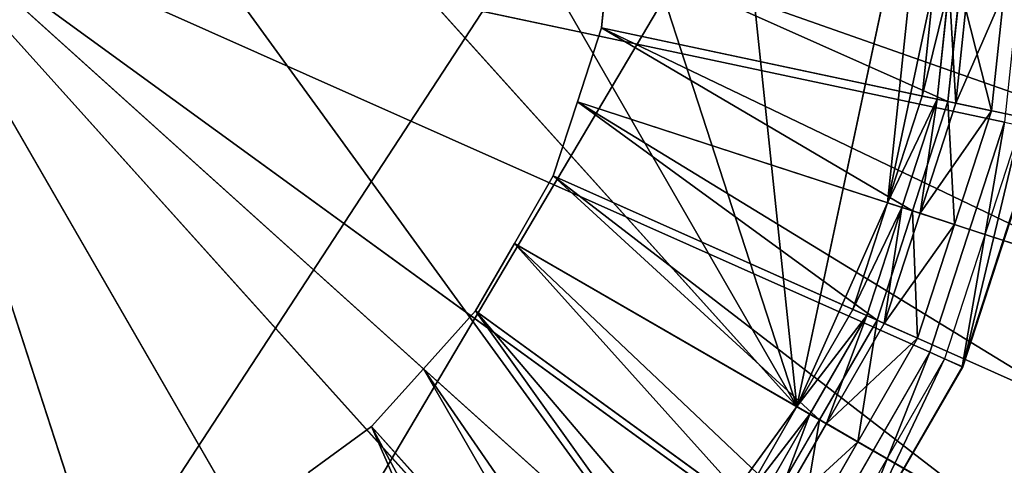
# Model space of a CAD drawing. Extents: x 0 to 22.9, y 0 to 20.5.
# Tile 208 of 233: x 17.8 to 19.4, y 14 to 14.7. Entities that reach past the tile are written whole.
import ezdxf

# ---------------------------------------------------------------- set-up
doc = ezdxf.new("R2010")
doc.units = 0
doc.header["$MEASUREMENT"] = 0
doc.layers.get('0').update_dxf_attribs({"color": 13, "linetype": 'CONTINUOUS'})
for name, color, linetype in [('CAST_IRON_-_PLATES_4', 27, 'CONTINUOUS'), ('GALVANIZED_METAL', 252, 'CONTINUOUS'), ('STAINLESS_STEEL', 251, 'CONTINUOUS')]:
    doc.layers.add(name, color=color, linetype=linetype)

# ---------------------------------------------------------------- blocks, each defined once
blk = doc.blocks.new('NGM5458UC_TRADECAD_DXF')
at = {"layer": 'CAST_IRON_-_PLATES_4', "color": 0}
for p, q in [((19.4397, 14.5519, 3.2708), (17.5786, 14.9475, 3.2708)), ((19.3167, 14.1736, 3.2708), (17.5786, 14.9475, 3.2708)), ((19.4397, 14.5519, 3.2708), (17.5786, 14.9475, 3.2708)), ((19.1179, 13.8292, 3.2708), (17.5786, 14.9475, 3.2708)), ((19.3167, 14.1736, 3.2708), (17.5786, 14.9475, 3.2708)), ((18.8517, 13.5336, 3.2708), (17.5786, 14.9475, 3.2708)), ((19.1179, 13.8292, 3.2708), (17.5786, 14.9475, 3.2708)), ((18.5299, 13.2998, 3.2708), (17.5786, 14.9475, 3.2708)), ((18.8517, 13.5336, 3.2708), (17.5786, 14.9475, 3.2708)), ((18.1665, 13.138, 3.2708), (17.5786, 14.9475, 3.2708)), ((18.5299, 13.2998, 3.2708), (17.5786, 14.9475, 3.2708)), ((18.1665, 13.138, 3.2708), (17.5786, 14.9475, 3.2708)), ((19.4397, 14.5519, 3.2708), (19.3167, 14.1736, 3.2708)), ((19.4397, 14.5519, 3.2708), (19.3167, 14.1736, 3.2708)), ((19.4658, 14.5464, 3.1492), (19.3411, 14.1628, 3.1492)), ((19.3702, 14.1498, 3.21), (19.4969, 14.5398, 3.21)), ((19.3702, 14.1498, 3.21), (19.4969, 14.5398, 3.21)), ((19.3708, 14.1496, 3.1492), (19.4975, 14.5396, 3.1492)), ((19.3708, 14.1496, 3.1492), (19.4975, 14.5396, 3.1492)), ((19.3167, 14.1736, 3.2708), (19.1179, 13.8292, 3.2708)), ((19.3167, 14.1736, 3.2708), (19.1179, 13.8292, 3.2708)), ((19.3411, 14.1628, 3.1492), (19.1395, 13.8135, 3.1492)), ((19.3702, 14.1498, 3.21), (19.3167, 14.1736, 3.2708)), ((19.3702, 14.1498, 3.21), (19.3167, 14.1736, 3.2708)), ((19.3411, 14.1628, 3.1492), (19.3708, 14.1496, 3.1492)), ((19.3411, 14.1628, 3.1492), (19.3708, 14.1496, 3.1492)), ((19.1652, 13.7948, 3.21), (19.3702, 14.1498, 3.21)), ((19.1652, 13.7948, 3.21), (19.3702, 14.1498, 3.21)), ((19.1657, 13.7944, 3.1492), (19.3708, 14.1496, 3.1492)), ((19.1657, 13.7944, 3.1492), (19.3708, 14.1496, 3.1492)), ((19.3708, 14.1496, 3.1492), (19.3702, 14.1498, 3.21)), ((19.3708, 14.1496, 3.1492), (19.3702, 14.1498, 3.21))]:
    blk.add_line(p, q, dxfattribs=at)
at = {"layer": 'STAINLESS_STEEL', "color": 0}
for p, q in [((12.5652, 4.0947, 1.9807), (21.6292, 19.3988, 1.9807)), ((12.5652, 4.0947, 1.9807), (21.6292, 19.3988, 1.9807)), ((19.0979, 14.0842, 3.143), (16.8635, 16.5658, 3.143)), ((19.0979, 14.0842, 3.143), (16.8635, 16.5658, 3.143)), ((18.2916, 16.5658, 3.143), (19.0979, 14.0842, 3.143)), ((18.2916, 16.5658, 3.143), (19.0979, 14.0842, 3.143)), ((16.2729, 16.1367, 3.143), (18.8822, 13.7873, 3.143)), ((16.2729, 16.1367, 3.143), (18.8822, 13.7873, 3.143)), ((19.3235, 15.1455, 3.143), (19.0979, 14.0842, 3.143)), ((19.3235, 15.1455, 3.143), (19.0979, 14.0842, 3.143)), ((18.7763, 14.7072, 2.3976), (18.7896, 14.8346, 2.3976)), ((18.7896, 14.8346, 2.5309), (18.7763, 14.7072, 2.5309)), ((18.7763, 14.7072, 2.3976), (18.7896, 14.8346, 2.3976)), ((18.7896, 14.8346, 2.5309), (18.7763, 14.7072, 2.5309)), ((19.2472, 14.4195, 3.143), (19.3235, 14.7785, 3.143)), ((19.2472, 14.4195, 3.143), (19.3235, 14.7785, 3.143)), ((19.3042, 14.595, 3.143), (19.3235, 14.7785, 3.143)), ((19.3042, 14.595, 3.143), (19.3235, 14.7785, 3.143)), ((19.3483, 14.7759, 2.9088), (19.3288, 14.5898, 2.9088)), ((19.3288, 14.5898, 2.9767), (19.3483, 14.7759, 2.9767)), ((19.3483, 14.7759, 2.9088), (19.3288, 14.5898, 2.9088)), ((19.3288, 14.5898, 2.9767), (19.3483, 14.7759, 2.9767)), ((19.3466, 14.586, 2.5488), (19.3664, 14.774, 2.5488)), ((19.3466, 14.586, 2.5488), (19.3664, 14.774, 2.5488)), ((19.3793, 14.7727, 2.9088), (19.3594, 14.5833, 2.9088)), ((19.3793, 14.7727, 2.9088), (19.3594, 14.5833, 2.9088)), ((19.4389, 14.7664, 2.6043), (19.4183, 14.5708, 2.6043)), ((19.4389, 14.7664, 2.6043), (19.4183, 14.5708, 2.6043)), ((18.7367, 14.5854, 2.3976), (18.7763, 14.7072, 2.3976)), ((18.7763, 14.7072, 2.5309), (18.7367, 14.5854, 2.5309)), ((18.7367, 14.5854, 2.3976), (18.7763, 14.7072, 2.3976)), ((18.7763, 14.7072, 2.5309), (18.7367, 14.5854, 2.5309)), ((18.7763, 14.7072, 2.3976), (19.7213, 14.5064, 2.3976)), ((18.7763, 14.7072, 2.3976), (19.7213, 14.5064, 2.3976)), ((19.3466, 14.586, 2.5488), (18.7763, 14.7072, 2.5309)), ((19.3466, 14.586, 2.5488), (18.7763, 14.7072, 2.5309)), ((18.7763, 14.7072, 2.5309), (18.7763, 14.7072, 2.3976)), ((18.7763, 14.7072, 2.5309), (18.7763, 14.7072, 2.3976)), ((18.6971, 14.4636, 2.3976), (18.7367, 14.5854, 2.3976)), ((18.7367, 14.5854, 2.5309), (18.6971, 14.4636, 2.5309)), ((18.6971, 14.4636, 2.3976), (18.7367, 14.5854, 2.3976)), ((18.7367, 14.5854, 2.5309), (18.6971, 14.4636, 2.5309)), ((18.7367, 14.5854, 2.3976), (19.6505, 14.2885, 2.3976)), ((18.7367, 14.5854, 2.3976), (19.6505, 14.2885, 2.3976)), ((19.2882, 14.4062, 2.5488), (18.7367, 14.5854, 2.5309)), ((19.2882, 14.4062, 2.5488), (18.7367, 14.5854, 2.5309)), ((18.7367, 14.5854, 2.5309), (18.7367, 14.5854, 2.3976)), ((18.7367, 14.5854, 2.5309), (18.7367, 14.5854, 2.3976)), ((19.2472, 14.4195, 3.143), (19.3042, 14.595, 3.143)), ((19.2472, 14.4195, 3.143), (19.3042, 14.595, 3.143)), ((19.3288, 14.5898, 2.9088), (19.2709, 14.4118, 2.9088)), ((19.2709, 14.4118, 2.9767), (19.3288, 14.5898, 2.9767)), ((19.3288, 14.5898, 2.9088), (19.2709, 14.4118, 2.9088)), ((19.2709, 14.4118, 2.9767), (19.3288, 14.5898, 2.9767)), ((19.2882, 14.4062, 2.5488), (19.3466, 14.586, 2.5488)), ((19.2882, 14.4062, 2.5488), (19.3466, 14.586, 2.5488)), ((19.3042, 14.595, 3.143), (19.3288, 14.5898, 2.9767)), ((19.3042, 14.595, 3.143), (19.3288, 14.5898, 2.9767)), ((19.3288, 14.5898, 2.9088), (19.3288, 14.5898, 2.9767)), ((19.3288, 14.5898, 2.9088), (19.3288, 14.5898, 2.9767)), ((19.3594, 14.5833, 2.9088), (19.3288, 14.5898, 2.9088)), ((19.3594, 14.5833, 2.9088), (19.3288, 14.5898, 2.9088)), ((19.3466, 14.586, 2.5488), (19.4183, 14.5708, 2.6043)), ((19.3466, 14.586, 2.5488), (19.4183, 14.5708, 2.6043)), ((19.3594, 14.5833, 2.9088), (19.3006, 14.4022, 2.9088)), ((19.3594, 14.5833, 2.9088), (19.3006, 14.4022, 2.9088)), ((19.4183, 14.5708, 2.6043), (19.3575, 14.3837, 2.6043)), ((19.4183, 14.5708, 2.6043), (19.3575, 14.3837, 2.6043)), ((19.4183, 14.5708, 2.6043), (19.3594, 14.5833, 2.9088)), ((19.4183, 14.5708, 2.6043), (19.3594, 14.5833, 2.9088)), ((18.633, 14.3527, 2.3976), (18.6971, 14.4636, 2.3976)), ((18.6971, 14.4636, 2.5309), (18.633, 14.3527, 2.5309)), ((18.633, 14.3527, 2.3976), (18.6971, 14.4636, 2.3976)), ((18.6971, 14.4636, 2.5309), (18.633, 14.3527, 2.5309)), ((18.6971, 14.4636, 2.3976), (19.5797, 14.0706, 2.3976)), ((18.6971, 14.4636, 2.3976), (19.5797, 14.0706, 2.3976)), ((19.2298, 14.2264, 2.5488), (18.6971, 14.4636, 2.5309)), ((19.2298, 14.2264, 2.5488), (18.6971, 14.4636, 2.5309)), ((18.6971, 14.4636, 2.5309), (18.6971, 14.4636, 2.3976)), ((18.6971, 14.4636, 2.5309), (18.6971, 14.4636, 2.3976)), ((19.0979, 14.0842, 3.143), (19.2472, 14.4195, 3.143)), ((19.0979, 14.0842, 3.143), (19.2472, 14.4195, 3.143)), ((19.1902, 14.244, 3.143), (19.2472, 14.4195, 3.143)), ((19.1902, 14.244, 3.143), (19.2472, 14.4195, 3.143)), ((19.2709, 14.4118, 2.9088), (19.2131, 14.2339, 2.9088)), ((19.2131, 14.2339, 2.9767), (19.2709, 14.4118, 2.9767)), ((19.2709, 14.4118, 2.9088), (19.2131, 14.2339, 2.9088)), ((19.2131, 14.2339, 2.9767), (19.2709, 14.4118, 2.9767)), ((19.2298, 14.2264, 2.5488), (19.2882, 14.4062, 2.5488)), ((19.2298, 14.2264, 2.5488), (19.2882, 14.4062, 2.5488)), ((19.2472, 14.4195, 3.143), (19.2709, 14.4118, 2.9767)), ((19.2472, 14.4195, 3.143), (19.2709, 14.4118, 2.9767)), ((19.2709, 14.4118, 2.9088), (19.2709, 14.4118, 2.9767)), ((19.2709, 14.4118, 2.9088), (19.2709, 14.4118, 2.9767)), ((19.3006, 14.4022, 2.9088), (19.2709, 14.4118, 2.9088)), ((19.3006, 14.4022, 2.9088), (19.2709, 14.4118, 2.9088)), ((19.2882, 14.4062, 2.5488), (19.3575, 14.3837, 2.6043)), ((19.2882, 14.4062, 2.5488), (19.3575, 14.3837, 2.6043)), ((19.3006, 14.4022, 2.9088), (19.2417, 14.2211, 2.9088)), ((19.3006, 14.4022, 2.9088), (19.2417, 14.2211, 2.9088)), ((19.3575, 14.3837, 2.6043), (19.3006, 14.4022, 2.9088)), ((19.3575, 14.3837, 2.6043), (19.3006, 14.4022, 2.9088)), ((19.3575, 14.3837, 2.6043), (19.2967, 14.1966, 2.6043)), ((19.3575, 14.3837, 2.6043), (19.2967, 14.1966, 2.6043)), ((18.569, 14.2417, 2.3976), (18.633, 14.3527, 2.3976)), ((18.633, 14.3527, 2.5309), (18.569, 14.2417, 2.5309)), ((18.569, 14.2417, 2.3976), (18.633, 14.3527, 2.3976)), ((18.633, 14.3527, 2.5309), (18.569, 14.2417, 2.5309)), ((18.633, 14.3527, 2.3976), (19.4652, 13.8722, 2.3976)), ((18.633, 14.3527, 2.3976), (19.4652, 13.8722, 2.3976)), ((19.1352, 14.0627, 2.5488), (18.633, 14.3527, 2.5309)), ((19.1352, 14.0627, 2.5488), (18.633, 14.3527, 2.5309)), ((18.633, 14.3527, 2.5309), (18.633, 14.3527, 2.3976)), ((18.633, 14.3527, 2.5309), (18.633, 14.3527, 2.3976)), ((19.0979, 14.0842, 3.143), (19.1902, 14.244, 3.143)), ((19.0979, 14.0842, 3.143), (19.1902, 14.244, 3.143)), ((19.1902, 14.244, 3.143), (19.2131, 14.2339, 2.9767)), ((19.1902, 14.244, 3.143), (19.2131, 14.2339, 2.9767)), ((18.4833, 14.1465, 2.3976), (18.569, 14.2417, 2.3976)), ((18.569, 14.2417, 2.5309), (18.4833, 14.1465, 2.5309)), ((18.4833, 14.1465, 2.3976), (18.569, 14.2417, 2.3976)), ((18.569, 14.2417, 2.5309), (18.4833, 14.1465, 2.5309)), ((18.569, 14.2417, 2.3976), (19.3506, 13.6738, 2.3976)), ((18.569, 14.2417, 2.3976), (19.3506, 13.6738, 2.3976)), ((19.0407, 13.899, 2.5488), (18.569, 14.2417, 2.5309)), ((19.0407, 13.899, 2.5488), (18.569, 14.2417, 2.5309)), ((18.569, 14.2417, 2.5309), (18.569, 14.2417, 2.3976)), ((18.569, 14.2417, 2.5309), (18.569, 14.2417, 2.3976)), ((19.2131, 14.2339, 2.9088), (19.1195, 14.0718, 2.9088)), ((19.1195, 14.0718, 2.9767), (19.2131, 14.2339, 2.9767)), ((19.2131, 14.2339, 2.9088), (19.1195, 14.0718, 2.9088)), ((19.1195, 14.0718, 2.9767), (19.2131, 14.2339, 2.9767)), ((19.2131, 14.2339, 2.9088), (19.2131, 14.2339, 2.9767)), ((19.2131, 14.2339, 2.9088), (19.2131, 14.2339, 2.9767)), ((19.2417, 14.2211, 2.9088), (19.2131, 14.2339, 2.9088)), ((19.2417, 14.2211, 2.9088), (19.2131, 14.2339, 2.9088)), ((19.1352, 14.0627, 2.5488), (19.2298, 14.2264, 2.5488)), ((19.1352, 14.0627, 2.5488), (19.2298, 14.2264, 2.5488)), ((19.2417, 14.2211, 2.9088), (19.1465, 14.0562, 2.9088)), ((19.2417, 14.2211, 2.9088), (19.1465, 14.0562, 2.9088)), ((19.2298, 14.2264, 2.5488), (19.2967, 14.1966, 2.6043)), ((19.2298, 14.2264, 2.5488), (19.2967, 14.1966, 2.6043)), ((19.2967, 14.1966, 2.6043), (19.2417, 14.2211, 2.9088)), ((19.2967, 14.1966, 2.6043), (19.2417, 14.2211, 2.9088)), ((19.2967, 14.1966, 2.6043), (19.1984, 14.0263, 2.6043)), ((19.2967, 14.1966, 2.6043), (19.1984, 14.0263, 2.6043)), ((18.3976, 14.0513, 2.3976), (18.4833, 14.1465, 2.3976)), ((18.4833, 14.1465, 2.5309), (18.3976, 14.0513, 2.5309)), ((18.3976, 14.0513, 2.3976), (18.4833, 14.1465, 2.3976)), ((18.4833, 14.1465, 2.5309), (18.3976, 14.0513, 2.5309)), ((18.4833, 14.1465, 2.3976), (19.1974, 13.5036, 2.3976)), ((18.4833, 14.1465, 2.3976), (19.1974, 13.5036, 2.3976)), ((18.9142, 13.7585, 2.5488), (18.4833, 14.1465, 2.5309)), ((18.9142, 13.7585, 2.5488), (18.4833, 14.1465, 2.5309)), ((18.4833, 14.1465, 2.5309), (18.4833, 14.1465, 2.3976)), ((18.4833, 14.1465, 2.5309), (18.4833, 14.1465, 2.3976)), ((18.8822, 13.7873, 3.143), (19.0979, 14.0842, 3.143)), ((18.8822, 13.7873, 3.143), (19.0979, 14.0842, 3.143)), ((19.0057, 13.9245, 3.143), (19.0979, 14.0842, 3.143)), ((19.0057, 13.9245, 3.143), (19.0979, 14.0842, 3.143)), ((19.0979, 14.0842, 3.143), (19.1195, 14.0718, 2.9767)), ((19.0979, 14.0842, 3.143), (19.1195, 14.0718, 2.9767)), ((19.1195, 14.0718, 2.9088), (19.026, 13.9097, 2.9088)), ((19.026, 13.9097, 2.9767), (19.1195, 14.0718, 2.9767)), ((19.1195, 14.0718, 2.9088), (19.026, 13.9097, 2.9088)), ((19.026, 13.9097, 2.9767), (19.1195, 14.0718, 2.9767)), ((19.1195, 14.0718, 2.9088), (19.1195, 14.0718, 2.9767)), ((19.1195, 14.0718, 2.9088), (19.1195, 14.0718, 2.9767)), ((19.1465, 14.0562, 2.9088), (19.1195, 14.0718, 2.9088)), ((19.1465, 14.0562, 2.9088), (19.1195, 14.0718, 2.9088)), ((18.2939, 13.976, 2.3976), (18.3976, 14.0513, 2.3976)), ((18.3976, 14.0513, 2.5309), (18.2939, 13.976, 2.5309)), ((18.2939, 13.976, 2.3976), (18.3976, 14.0513, 2.3976)), ((18.3976, 14.0513, 2.5309), (18.2939, 13.976, 2.5309)), ((18.3976, 14.0513, 2.3976), (19.0441, 13.3333, 2.3976)), ((18.3976, 14.0513, 2.3976), (19.0441, 13.3333, 2.3976)), ((18.7877, 13.618, 2.5488), (18.3976, 14.0513, 2.5309)), ((18.7877, 13.618, 2.5488), (18.3976, 14.0513, 2.5309)), ((18.3976, 14.0513, 2.5309), (18.3976, 14.0513, 2.3976)), ((18.3976, 14.0513, 2.5309), (18.3976, 14.0513, 2.3976)), ((19.0407, 13.899, 2.5488), (19.1352, 14.0627, 2.5488)), ((19.0407, 13.899, 2.5488), (19.1352, 14.0627, 2.5488)), ((19.1465, 14.0562, 2.9088), (19.0513, 13.8913, 2.9088)), ((19.1465, 14.0562, 2.9088), (19.0513, 13.8913, 2.9088)), ((19.1352, 14.0627, 2.5488), (19.1984, 14.0263, 2.6043)), ((19.1352, 14.0627, 2.5488), (19.1984, 14.0263, 2.6043)), ((19.1984, 14.0263, 2.6043), (19.1465, 14.0562, 2.9088)), ((19.1984, 14.0263, 2.6043), (19.1465, 14.0562, 2.9088)), ((19.1984, 14.0263, 2.6043), (19.1, 13.8559, 2.6043)), ((19.1984, 14.0263, 2.6043), (19.1, 13.8559, 2.6043))]:
    blk.add_line(p, q, dxfattribs=at)
at = {"layer": 'CAST_IRON_-_PLATES_4', "color": 0}
mesh = blk.add_polyface(dxfattribs=at)
corners = [(19.4812, 14.9475, 3.2708), (19.4397, 14.5519, 3.2708), (17.5786, 14.9475, 3.2708)]
mesh.append_faces([[corners[k] for k in face] for face in [(0, 1, 2)]], dxfattribs={"color": 0})
mesh = blk.add_polyface(dxfattribs=at)
corners = [(19.4397, 14.5519, 3.2708), (19.3167, 14.1736, 3.2708), (17.5786, 14.9475, 3.2708)]
mesh.append_faces([[corners[k] for k in face] for face in [(0, 1, 2)]], dxfattribs={"color": 0})
mesh = blk.add_polyface(dxfattribs=at)
corners = [(19.3167, 14.1736, 3.2708), (19.1179, 13.8292, 3.2708), (17.5786, 14.9475, 3.2708)]
mesh.append_faces([[corners[k] for k in face] for face in [(0, 1, 2)]], dxfattribs={"color": 0})
mesh = blk.add_polyface(dxfattribs=at)
corners = [(19.1179, 13.8292, 3.2708), (18.8517, 13.5336, 3.2708), (17.5786, 14.9475, 3.2708)]
mesh.append_faces([[corners[k] for k in face] for face in [(0, 1, 2)]], dxfattribs={"color": 0})
mesh = blk.add_polyface(dxfattribs=at)
corners = [(18.8517, 13.5336, 3.2708), (18.5299, 13.2998, 3.2708), (17.5786, 14.9475, 3.2708)]
mesh.append_faces([[corners[k] for k in face] for face in [(0, 1, 2)]], dxfattribs={"color": 0})
mesh = blk.add_polyface(dxfattribs=at)
corners = [(18.5299, 13.2998, 3.2708), (18.1665, 13.138, 3.2708), (17.5786, 14.9475, 3.2708)]
mesh.append_faces([[corners[k] for k in face] for face in [(0, 1, 2)]], dxfattribs={"color": 0})
mesh = blk.add_polyface(dxfattribs=at)
corners = [(18.1665, 13.138, 3.2708), (17.7775, 13.0553, 3.2708), (17.5786, 14.9475, 3.2708)]
mesh.append_faces([[corners[k] for k in face] for face in [(0, 1, 2)]], dxfattribs={"color": 0})
mesh = blk.add_polyface(dxfattribs=at)
corners = [(19.4397, 14.5519, 3.2708), (19.3702, 14.1498, 3.21), (19.3167, 14.1736, 3.2708), (19.4969, 14.5398, 3.21)]
mesh.append_faces([[corners[k] for k in face] for face in [(0, 1, 2), (1, 0, 3)]], dxfattribs={"vtx0": -1, "color": 0})
mesh = blk.add_polyface(dxfattribs=at)
corners = [(19.3708, 14.1496, 3.1492), (19.4658, 14.5464, 3.1492), (19.3411, 14.1628, 3.1492), (19.4975, 14.5396, 3.1492)]
mesh.append_faces([[corners[k] for k in face] for face in [(0, 1, 2), (1, 0, 3)]], dxfattribs={"vtx0": -1, "color": 0})
mesh = blk.add_polyface(dxfattribs=at)
corners = [(19.3702, 14.1498, 3.21), (19.4975, 14.5396, 3.1492), (19.3708, 14.1496, 3.1492), (19.4969, 14.5398, 3.21)]
mesh.append_faces([[corners[k] for k in face] for face in [(0, 1, 2), (1, 0, 3)]], dxfattribs={"vtx0": -1, "color": 0})
mesh = blk.add_polyface(dxfattribs=at)
corners = [(19.3167, 14.1736, 3.2708), (19.1652, 13.7948, 3.21), (19.1179, 13.8292, 3.2708), (19.3702, 14.1498, 3.21)]
mesh.append_faces([[corners[k] for k in face] for face in [(0, 1, 2), (1, 0, 3)]], dxfattribs={"vtx0": -1, "color": 0})
mesh = blk.add_polyface(dxfattribs=at)
corners = [(19.1657, 13.7944, 3.1492), (19.3411, 14.1628, 3.1492), (19.1395, 13.8135, 3.1492), (19.3708, 14.1496, 3.1492)]
mesh.append_faces([[corners[k] for k in face] for face in [(0, 1, 2), (1, 0, 3)]], dxfattribs={"vtx0": -1, "color": 0})
mesh = blk.add_polyface(dxfattribs=at)
corners = [(19.1652, 13.7948, 3.21), (19.3708, 14.1496, 3.1492), (19.1657, 13.7944, 3.1492), (19.3702, 14.1498, 3.21)]
mesh.append_faces([[corners[k] for k in face] for face in [(0, 1, 2), (1, 0, 3)]], dxfattribs={"vtx0": -1, "color": 0})
at = {"layer": 'GALVANIZED_METAL', "color": 0}
mesh = blk.add_polyface(dxfattribs=at)
corners = [(22.2899, 0.579), (0.6671, 18.884), (0.6671, 0.9145), (22.2899, 18.884)]
mesh.append_faces([[corners[k] for k in face] for face in [(0, 1, 2), (1, 0, 3)]], dxfattribs={"vtx0": -1, "color": 0})
at = {"layer": 'STAINLESS_STEEL', "color": 0}
mesh = blk.add_polyface(dxfattribs=at)
corners = [(21.6292, 19.3988, 1.9807), (11.9903, 4.6529, 1.9807), (11.9903, 19.3993, 1.9807), (12.5652, 4.0947, 1.9807)]
mesh.append_faces([[corners[k] for k in face] for face in [(0, 1, 2), (1, 0, 3)]], dxfattribs={"vtx0": -1, "color": 0})
mesh = blk.add_polyface(dxfattribs=at)
corners = [(21.6292, 4.0947, 1.9807), (12.5652, 4.0947, 1.9807), (21.6292, 19.3988, 1.9807)]
mesh.append_faces([[corners[k] for k in face] for face in [(0, 1, 2)]], dxfattribs={"color": 0})
mesh = blk.add_polyface(dxfattribs=at)
corners = [(17.5776, 16.7176, 3.143), (19.0979, 14.0842, 3.143), (16.8635, 16.5658, 3.143), (18.2916, 16.5658, 3.143)]
mesh.append_faces([[corners[k] for k in face] for face in [(0, 1, 2), (1, 0, 3)]], dxfattribs={"vtx0": -1, "color": 0})
mesh = blk.add_polyface(dxfattribs=at)
corners = [(16.8635, 16.5658, 3.143), (18.8822, 13.7873, 3.143), (16.2729, 16.1367, 3.143), (19.0979, 14.0842, 3.143)]
mesh.append_faces([[corners[k] for k in face] for face in [(0, 1, 2), (1, 0, 3)]], dxfattribs={"vtx0": -1, "color": 0})
mesh = blk.add_polyface(dxfattribs=at)
corners = [(18.8822, 16.1367, 3.143), (19.0979, 14.0842, 3.143), (18.2916, 16.5658, 3.143), (19.3235, 15.1455, 3.143)]
mesh.append_faces([[corners[k] for k in face] for face in [(0, 1, 2), (1, 0, 3)]], dxfattribs={"vtx0": -1, "color": 0})
mesh = blk.add_polyface(dxfattribs=at)
corners = [(18.8822, 13.7873, 3.143), (17.5776, 13.2065, 3.143), (16.2729, 16.1367, 3.143), (18.2916, 13.3582, 3.143)]
mesh.append_faces([[corners[k] for k in face] for face in [(0, 1, 2), (1, 0, 3)]], dxfattribs={"vtx0": -1, "color": 0})
mesh = blk.add_polyface(dxfattribs=at)
corners = [(19.3235, 15.1455, 3.143), (19.2472, 14.4195, 3.143), (19.0979, 14.0842, 3.143), (19.3235, 14.7785, 3.143)]
mesh.append_faces([[corners[k] for k in face] for face in [(0, 1, 2), (1, 0, 3)]], dxfattribs={"vtx0": -1, "color": 0})
mesh = blk.add_polyface(dxfattribs=at)
corners = [(18.7896, 14.8346, 2.3976), (19.7213, 14.5064, 2.3976), (18.7763, 14.7072, 2.3976), (19.7453, 14.7342, 2.3976)]
mesh.append_faces([[corners[k] for k in face] for face in [(0, 1, 2), (1, 0, 3)]], dxfattribs={"vtx0": -1, "color": 0})
mesh = blk.add_polyface(dxfattribs=at)
corners = [(19.3466, 14.586, 2.5488), (18.7896, 14.8346, 2.5309), (18.7763, 14.7072, 2.5309), (19.3664, 14.774, 2.5488)]
mesh.append_faces([[corners[k] for k in face] for face in [(0, 1, 2), (1, 0, 3)]], dxfattribs={"vtx0": -1, "color": 0})
mesh = blk.add_polyface(dxfattribs=at)
corners = [(18.7896, 14.8346, 2.5309), (18.7763, 14.7072, 2.3976), (18.7763, 14.7072, 2.5309), (18.7896, 14.8346, 2.3976)]
mesh.append_faces([[corners[k] for k in face] for face in [(0, 1, 2), (1, 0, 3)]], dxfattribs={"vtx0": -1, "color": 0})
mesh = blk.add_polyface(dxfattribs=at)
corners = [(19.3235, 14.7785, 3.143), (19.3042, 14.595, 3.143), (19.2472, 14.4195, 3.143)]
mesh.append_faces([[corners[k] for k in face] for face in [(0, 1, 2)]], dxfattribs={"color": 0})
mesh = blk.add_polyface(dxfattribs=at)
corners = [(19.3042, 14.595, 3.143), (19.3483, 14.7759, 2.9767), (19.3288, 14.5898, 2.9767), (19.3235, 14.7785, 3.143)]
mesh.append_faces([[corners[k] for k in face] for face in [(0, 1, 2), (1, 0, 3)]], dxfattribs={"vtx0": -1, "color": 0})
mesh = blk.add_polyface(dxfattribs=at)
corners = [(19.3483, 14.7759, 2.9767), (19.3288, 14.5898, 2.9088), (19.3288, 14.5898, 2.9767), (19.3483, 14.7759, 2.9088)]
mesh.append_faces([[corners[k] for k in face] for face in [(0, 1, 2), (1, 0, 3)]], dxfattribs={"vtx0": -1, "color": 0})
mesh = blk.add_polyface(dxfattribs=at)
corners = [(19.3483, 14.7759, 2.9088), (19.3594, 14.5833, 2.9088), (19.3288, 14.5898, 2.9088), (19.3793, 14.7727, 2.9088)]
mesh.append_faces([[corners[k] for k in face] for face in [(0, 1, 2), (1, 0, 3)]], dxfattribs={"vtx0": -1, "color": 0})
mesh = blk.add_polyface(dxfattribs=at)
corners = [(19.4183, 14.5708, 2.6043), (19.3664, 14.774, 2.5488), (19.3466, 14.586, 2.5488), (19.4389, 14.7664, 2.6043)]
mesh.append_faces([[corners[k] for k in face] for face in [(0, 1, 2), (1, 0, 3)]], dxfattribs={"vtx0": -1, "color": 0})
mesh = blk.add_polyface(dxfattribs=at)
corners = [(19.3594, 14.5833, 2.9088), (19.4389, 14.7664, 2.6043), (19.4183, 14.5708, 2.6043), (19.3793, 14.7727, 2.9088)]
mesh.append_faces([[corners[k] for k in face] for face in [(0, 1, 2), (1, 0, 3)]], dxfattribs={"vtx0": -1, "color": 0})
mesh = blk.add_polyface(dxfattribs=at)
corners = [(18.7763, 14.7072, 2.3976), (19.6505, 14.2885, 2.3976), (18.7367, 14.5854, 2.3976), (19.7213, 14.5064, 2.3976)]
mesh.append_faces([[corners[k] for k in face] for face in [(0, 1, 2), (1, 0, 3)]], dxfattribs={"vtx0": -1, "color": 0})
mesh = blk.add_polyface(dxfattribs=at)
corners = [(19.2882, 14.4062, 2.5488), (18.7763, 14.7072, 2.5309), (18.7367, 14.5854, 2.5309), (19.3466, 14.586, 2.5488)]
mesh.append_faces([[corners[k] for k in face] for face in [(0, 1, 2), (1, 0, 3)]], dxfattribs={"vtx0": -1, "color": 0})
mesh = blk.add_polyface(dxfattribs=at)
corners = [(18.7763, 14.7072, 2.5309), (18.7367, 14.5854, 2.3976), (18.7367, 14.5854, 2.5309), (18.7763, 14.7072, 2.3976)]
mesh.append_faces([[corners[k] for k in face] for face in [(0, 1, 2), (1, 0, 3)]], dxfattribs={"vtx0": -1, "color": 0})
mesh = blk.add_polyface(dxfattribs=at)
corners = [(18.7367, 14.5854, 2.3976), (19.5797, 14.0706, 2.3976), (18.6971, 14.4636, 2.3976), (19.6505, 14.2885, 2.3976)]
mesh.append_faces([[corners[k] for k in face] for face in [(0, 1, 2), (1, 0, 3)]], dxfattribs={"vtx0": -1, "color": 0})
mesh = blk.add_polyface(dxfattribs=at)
corners = [(19.2298, 14.2264, 2.5488), (18.7367, 14.5854, 2.5309), (18.6971, 14.4636, 2.5309), (19.2882, 14.4062, 2.5488)]
mesh.append_faces([[corners[k] for k in face] for face in [(0, 1, 2), (1, 0, 3)]], dxfattribs={"vtx0": -1, "color": 0})
mesh = blk.add_polyface(dxfattribs=at)
corners = [(18.7367, 14.5854, 2.5309), (18.6971, 14.4636, 2.3976), (18.6971, 14.4636, 2.5309), (18.7367, 14.5854, 2.3976)]
mesh.append_faces([[corners[k] for k in face] for face in [(0, 1, 2), (1, 0, 3)]], dxfattribs={"vtx0": -1, "color": 0})
mesh = blk.add_polyface(dxfattribs=at)
corners = [(19.2472, 14.4195, 3.143), (19.3288, 14.5898, 2.9767), (19.2709, 14.4118, 2.9767), (19.3042, 14.595, 3.143)]
mesh.append_faces([[corners[k] for k in face] for face in [(0, 1, 2), (1, 0, 3)]], dxfattribs={"vtx0": -1, "color": 0})
mesh = blk.add_polyface(dxfattribs=at)
corners = [(19.3288, 14.5898, 2.9767), (19.2709, 14.4118, 2.9088), (19.2709, 14.4118, 2.9767), (19.3288, 14.5898, 2.9088)]
mesh.append_faces([[corners[k] for k in face] for face in [(0, 1, 2), (1, 0, 3)]], dxfattribs={"vtx0": -1, "color": 0})
mesh = blk.add_polyface(dxfattribs=at)
corners = [(19.3288, 14.5898, 2.9088), (19.3006, 14.4022, 2.9088), (19.2709, 14.4118, 2.9088), (19.3594, 14.5833, 2.9088)]
mesh.append_faces([[corners[k] for k in face] for face in [(0, 1, 2), (1, 0, 3)]], dxfattribs={"vtx0": -1, "color": 0})
mesh = blk.add_polyface(dxfattribs=at)
corners = [(19.3575, 14.3837, 2.6043), (19.3466, 14.586, 2.5488), (19.2882, 14.4062, 2.5488), (19.4183, 14.5708, 2.6043)]
mesh.append_faces([[corners[k] for k in face] for face in [(0, 1, 2), (1, 0, 3)]], dxfattribs={"vtx0": -1, "color": 0})
mesh = blk.add_polyface(dxfattribs=at)
corners = [(19.3006, 14.4022, 2.9088), (19.4183, 14.5708, 2.6043), (19.3575, 14.3837, 2.6043), (19.3594, 14.5833, 2.9088)]
mesh.append_faces([[corners[k] for k in face] for face in [(0, 1, 2), (1, 0, 3)]], dxfattribs={"vtx0": -1, "color": 0})
mesh = blk.add_polyface(dxfattribs=at)
corners = [(18.6971, 14.4636, 2.3976), (19.4652, 13.8722, 2.3976), (18.633, 14.3527, 2.3976), (19.5797, 14.0706, 2.3976)]
mesh.append_faces([[corners[k] for k in face] for face in [(0, 1, 2), (1, 0, 3)]], dxfattribs={"vtx0": -1, "color": 0})
mesh = blk.add_polyface(dxfattribs=at)
corners = [(19.1352, 14.0627, 2.5488), (18.6971, 14.4636, 2.5309), (18.633, 14.3527, 2.5309), (19.2298, 14.2264, 2.5488)]
mesh.append_faces([[corners[k] for k in face] for face in [(0, 1, 2), (1, 0, 3)]], dxfattribs={"vtx0": -1, "color": 0})
mesh = blk.add_polyface(dxfattribs=at)
corners = [(18.6971, 14.4636, 2.5309), (18.633, 14.3527, 2.3976), (18.633, 14.3527, 2.5309), (18.6971, 14.4636, 2.3976)]
mesh.append_faces([[corners[k] for k in face] for face in [(0, 1, 2), (1, 0, 3)]], dxfattribs={"vtx0": -1, "color": 0})
mesh = blk.add_polyface(dxfattribs=at)
corners = [(19.2472, 14.4195, 3.143), (19.1902, 14.244, 3.143), (19.0979, 14.0842, 3.143)]
mesh.append_faces([[corners[k] for k in face] for face in [(0, 1, 2)]], dxfattribs={"color": 0})
mesh = blk.add_polyface(dxfattribs=at)
corners = [(19.1902, 14.244, 3.143), (19.2709, 14.4118, 2.9767), (19.2131, 14.2339, 2.9767), (19.2472, 14.4195, 3.143)]
mesh.append_faces([[corners[k] for k in face] for face in [(0, 1, 2), (1, 0, 3)]], dxfattribs={"vtx0": -1, "color": 0})
mesh = blk.add_polyface(dxfattribs=at)
corners = [(19.2709, 14.4118, 2.9767), (19.2131, 14.2339, 2.9088), (19.2131, 14.2339, 2.9767), (19.2709, 14.4118, 2.9088)]
mesh.append_faces([[corners[k] for k in face] for face in [(0, 1, 2), (1, 0, 3)]], dxfattribs={"vtx0": -1, "color": 0})
mesh = blk.add_polyface(dxfattribs=at)
corners = [(19.2709, 14.4118, 2.9088), (19.2417, 14.2211, 2.9088), (19.2131, 14.2339, 2.9088), (19.3006, 14.4022, 2.9088)]
mesh.append_faces([[corners[k] for k in face] for face in [(0, 1, 2), (1, 0, 3)]], dxfattribs={"vtx0": -1, "color": 0})
mesh = blk.add_polyface(dxfattribs=at)
corners = [(19.2967, 14.1966, 2.6043), (19.2882, 14.4062, 2.5488), (19.2298, 14.2264, 2.5488), (19.3575, 14.3837, 2.6043)]
mesh.append_faces([[corners[k] for k in face] for face in [(0, 1, 2), (1, 0, 3)]], dxfattribs={"vtx0": -1, "color": 0})
mesh = blk.add_polyface(dxfattribs=at)
corners = [(19.2417, 14.2211, 2.9088), (19.3575, 14.3837, 2.6043), (19.2967, 14.1966, 2.6043), (19.3006, 14.4022, 2.9088)]
mesh.append_faces([[corners[k] for k in face] for face in [(0, 1, 2), (1, 0, 3)]], dxfattribs={"vtx0": -1, "color": 0})
mesh = blk.add_polyface(dxfattribs=at)
corners = [(18.633, 14.3527, 2.3976), (19.3506, 13.6738, 2.3976), (18.569, 14.2417, 2.3976), (19.4652, 13.8722, 2.3976)]
mesh.append_faces([[corners[k] for k in face] for face in [(0, 1, 2), (1, 0, 3)]], dxfattribs={"vtx0": -1, "color": 0})
mesh = blk.add_polyface(dxfattribs=at)
corners = [(19.0407, 13.899, 2.5488), (18.633, 14.3527, 2.5309), (18.569, 14.2417, 2.5309), (19.1352, 14.0627, 2.5488)]
mesh.append_faces([[corners[k] for k in face] for face in [(0, 1, 2), (1, 0, 3)]], dxfattribs={"vtx0": -1, "color": 0})
mesh = blk.add_polyface(dxfattribs=at)
corners = [(18.633, 14.3527, 2.5309), (18.569, 14.2417, 2.3976), (18.569, 14.2417, 2.5309), (18.633, 14.3527, 2.3976)]
mesh.append_faces([[corners[k] for k in face] for face in [(0, 1, 2), (1, 0, 3)]], dxfattribs={"vtx0": -1, "color": 0})
mesh = blk.add_polyface(dxfattribs=at)
corners = [(19.0979, 14.0842, 3.143), (19.2131, 14.2339, 2.9767), (19.1195, 14.0718, 2.9767), (19.1902, 14.244, 3.143)]
mesh.append_faces([[corners[k] for k in face] for face in [(0, 1, 2), (1, 0, 3)]], dxfattribs={"vtx0": -1, "color": 0})
mesh = blk.add_polyface(dxfattribs=at)
corners = [(18.569, 14.2417, 2.3976), (19.1974, 13.5036, 2.3976), (18.4833, 14.1465, 2.3976), (19.3506, 13.6738, 2.3976)]
mesh.append_faces([[corners[k] for k in face] for face in [(0, 1, 2), (1, 0, 3)]], dxfattribs={"vtx0": -1, "color": 0})
mesh = blk.add_polyface(dxfattribs=at)
corners = [(18.9142, 13.7585, 2.5488), (18.569, 14.2417, 2.5309), (18.4833, 14.1465, 2.5309), (19.0407, 13.899, 2.5488)]
mesh.append_faces([[corners[k] for k in face] for face in [(0, 1, 2), (1, 0, 3)]], dxfattribs={"vtx0": -1, "color": 0})
mesh = blk.add_polyface(dxfattribs=at)
corners = [(18.569, 14.2417, 2.5309), (18.4833, 14.1465, 2.3976), (18.4833, 14.1465, 2.5309), (18.569, 14.2417, 2.3976)]
mesh.append_faces([[corners[k] for k in face] for face in [(0, 1, 2), (1, 0, 3)]], dxfattribs={"vtx0": -1, "color": 0})
mesh = blk.add_polyface(dxfattribs=at)
corners = [(19.2131, 14.2339, 2.9767), (19.1195, 14.0718, 2.9088), (19.1195, 14.0718, 2.9767), (19.2131, 14.2339, 2.9088)]
mesh.append_faces([[corners[k] for k in face] for face in [(0, 1, 2), (1, 0, 3)]], dxfattribs={"vtx0": -1, "color": 0})
mesh = blk.add_polyface(dxfattribs=at)
corners = [(19.2131, 14.2339, 2.9088), (19.1465, 14.0562, 2.9088), (19.1195, 14.0718, 2.9088), (19.2417, 14.2211, 2.9088)]
mesh.append_faces([[corners[k] for k in face] for face in [(0, 1, 2), (1, 0, 3)]], dxfattribs={"vtx0": -1, "color": 0})
mesh = blk.add_polyface(dxfattribs=at)
corners = [(19.1984, 14.0263, 2.6043), (19.2298, 14.2264, 2.5488), (19.1352, 14.0627, 2.5488), (19.2967, 14.1966, 2.6043)]
mesh.append_faces([[corners[k] for k in face] for face in [(0, 1, 2), (1, 0, 3)]], dxfattribs={"vtx0": -1, "color": 0})
mesh = blk.add_polyface(dxfattribs=at)
corners = [(19.1465, 14.0562, 2.9088), (19.2967, 14.1966, 2.6043), (19.1984, 14.0263, 2.6043), (19.2417, 14.2211, 2.9088)]
mesh.append_faces([[corners[k] for k in face] for face in [(0, 1, 2), (1, 0, 3)]], dxfattribs={"vtx0": -1, "color": 0})
mesh = blk.add_polyface(dxfattribs=at)
corners = [(18.4833, 14.1465, 2.3976), (19.0441, 13.3333, 2.3976), (18.3976, 14.0513, 2.3976), (19.1974, 13.5036, 2.3976)]
mesh.append_faces([[corners[k] for k in face] for face in [(0, 1, 2), (1, 0, 3)]], dxfattribs={"vtx0": -1, "color": 0})
mesh = blk.add_polyface(dxfattribs=at)
corners = [(18.7877, 13.618, 2.5488), (18.4833, 14.1465, 2.5309), (18.3976, 14.0513, 2.5309), (18.9142, 13.7585, 2.5488)]
mesh.append_faces([[corners[k] for k in face] for face in [(0, 1, 2), (1, 0, 3)]], dxfattribs={"vtx0": -1, "color": 0})
mesh = blk.add_polyface(dxfattribs=at)
corners = [(18.4833, 14.1465, 2.5309), (18.3976, 14.0513, 2.3976), (18.3976, 14.0513, 2.5309), (18.4833, 14.1465, 2.3976)]
mesh.append_faces([[corners[k] for k in face] for face in [(0, 1, 2), (1, 0, 3)]], dxfattribs={"vtx0": -1, "color": 0})
mesh = blk.add_polyface(dxfattribs=at)
corners = [(19.0979, 14.0842, 3.143), (19.0057, 13.9245, 3.143), (18.8822, 13.7873, 3.143)]
mesh.append_faces([[corners[k] for k in face] for face in [(0, 1, 2)]], dxfattribs={"color": 0})
mesh = blk.add_polyface(dxfattribs=at)
corners = [(19.0057, 13.9245, 3.143), (19.1195, 14.0718, 2.9767), (19.026, 13.9097, 2.9767), (19.0979, 14.0842, 3.143)]
mesh.append_faces([[corners[k] for k in face] for face in [(0, 1, 2), (1, 0, 3)]], dxfattribs={"vtx0": -1, "color": 0})
mesh = blk.add_polyface(dxfattribs=at)
corners = [(19.1195, 14.0718, 2.9767), (19.026, 13.9097, 2.9088), (19.026, 13.9097, 2.9767), (19.1195, 14.0718, 2.9088)]
mesh.append_faces([[corners[k] for k in face] for face in [(0, 1, 2), (1, 0, 3)]], dxfattribs={"vtx0": -1, "color": 0})
mesh = blk.add_polyface(dxfattribs=at)
corners = [(19.1195, 14.0718, 2.9088), (19.0513, 13.8913, 2.9088), (19.026, 13.9097, 2.9088), (19.1465, 14.0562, 2.9088)]
mesh.append_faces([[corners[k] for k in face] for face in [(0, 1, 2), (1, 0, 3)]], dxfattribs={"vtx0": -1, "color": 0})
mesh = blk.add_polyface(dxfattribs=at)
corners = [(18.3976, 14.0513, 2.3976), (18.8587, 13.1987, 2.3976), (18.2939, 13.976, 2.3976), (19.0441, 13.3333, 2.3976)]
mesh.append_faces([[corners[k] for k in face] for face in [(0, 1, 2), (1, 0, 3)]], dxfattribs={"vtx0": -1, "color": 0})
mesh = blk.add_polyface(dxfattribs=at)
corners = [(18.6348, 13.5069, 2.5488), (18.3976, 14.0513, 2.5309), (18.2939, 13.976, 2.5309), (18.7877, 13.618, 2.5488)]
mesh.append_faces([[corners[k] for k in face] for face in [(0, 1, 2), (1, 0, 3)]], dxfattribs={"vtx0": -1, "color": 0})
mesh = blk.add_polyface(dxfattribs=at)
corners = [(18.2939, 13.976, 2.5309), (18.3976, 14.0513, 2.3976), (18.2939, 13.976, 2.3976), (18.3976, 14.0513, 2.5309)]
mesh.append_faces([[corners[k] for k in face] for face in [(0, 1, 2), (1, 0, 3)]], dxfattribs={"vtx0": -1, "color": 0})
mesh = blk.add_polyface(dxfattribs=at)
corners = [(19.1, 13.8559, 2.6043), (19.1352, 14.0627, 2.5488), (19.0407, 13.899, 2.5488), (19.1984, 14.0263, 2.6043)]
mesh.append_faces([[corners[k] for k in face] for face in [(0, 1, 2), (1, 0, 3)]], dxfattribs={"vtx0": -1, "color": 0})
mesh = blk.add_polyface(dxfattribs=at)
corners = [(19.0513, 13.8913, 2.9088), (19.1984, 14.0263, 2.6043), (19.1, 13.8559, 2.6043), (19.1465, 14.0562, 2.9088)]
mesh.append_faces([[corners[k] for k in face] for face in [(0, 1, 2), (1, 0, 3)]], dxfattribs={"vtx0": -1, "color": 0})

msp = doc.modelspace()

# ---------------------------------------------------------------- block references
at = {"color": 0}
msp.add_blockref('NGM5458UC_TRADECAD_DXF', (0, 0), dxfattribs=at)

doc.saveas('drawing.dxf')
